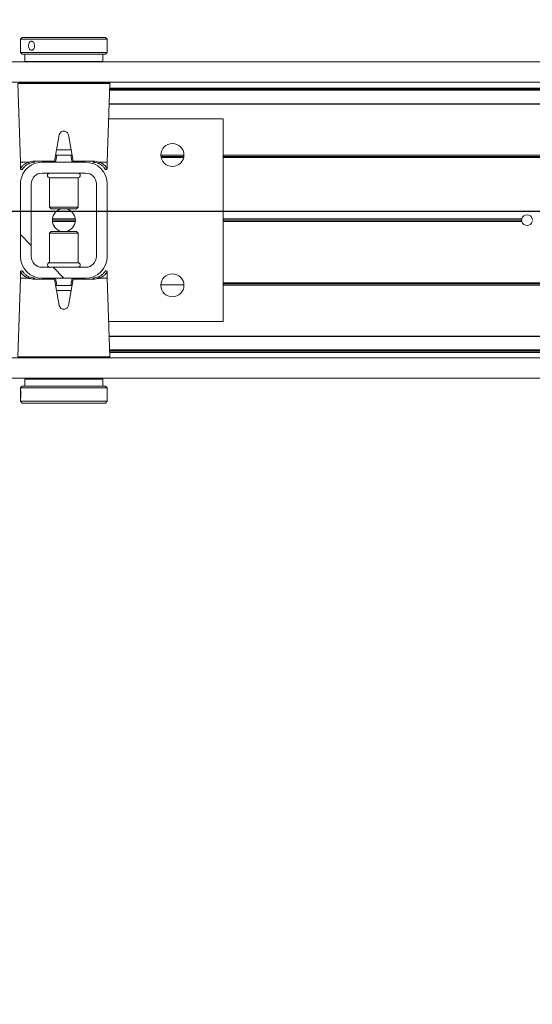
# Model space of a CAD drawing. Header units: feet. Extents: x 0 to 152726, y 0 to 59505.
# Tile 66 of 85: x 152378.091 to 152378.829, y 59279.739 to 59281.156. Entities that reach past the tile are written whole.
import ezdxf
from ezdxf import colors
from ezdxf.entities.mleader import LeaderData, LeaderLine
from ezdxf.math import Vec2, Vec3

# ---------------------------------------------------------------- set-up
doc = ezdxf.new("R2010")
doc.units = ezdxf.units.FT
doc.header["$LTSCALE"] = 0.1
doc.header["$MEASUREMENT"] = 0
doc.layers.add('BR_P_Rail_Object', color=251, linetype='Continuous', lineweight=30)
doc.layers.add('SC_Scratch7', color=252, linetype='Continuous', lineweight=0)
doc.layers.add('L-ANNO-NOTE', color=30, linetype='Continuous')
doc.styles.add('Arial', font='arial.ttf')

# ---------------------------------------------------------------- blocks, each defined once
blk = doc.blocks.new('HIGH ST SCREENWALL_2 PANEL PLAN_1')
at = {"layer": 'SC_Scratch7', "lineweight": 0, "extrusion": (0, 0, -1)}
h = blk.add_hatch(dxfattribs=at)
h.set_pattern_fill('ANSI32', color=256, scale=0.01, style=0, pattern_type=2)
h.set_pattern_definition([(135.001858, (13.82847443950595, -14.04056047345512), (0.2651559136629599, 0.2651731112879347), []), (135.001858, (13.65169809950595, -14.04056620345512), (0.2651559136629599, 0.2651731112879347), [])])
h.paths.add_polyline_path([(6.403655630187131, 0.0840923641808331), (6.403659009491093, -0.02007409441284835, -0.4142135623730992), (6.372410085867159, -0.05132504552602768), (6.309910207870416, -0.05132707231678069, -0.414213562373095), (6.27865925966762, -0.0200781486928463), (6.278655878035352, 0.08408830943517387, -0.414213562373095), (6.30990480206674, 0.1153392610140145), (6.372404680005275, 0.1153412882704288, -0.414213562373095)])
h.paths.add_polyline_path([(6.294284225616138, -0.02007764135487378, 0.414213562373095), (6.309909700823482, -0.03570210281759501), (6.372409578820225, -0.03570007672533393, 0.414213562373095), (6.388034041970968, -0.02007460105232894), (6.388030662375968, 0.08409185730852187, 0.4142135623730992), (6.372405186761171, 0.09971632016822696), (6.309905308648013, 0.09971429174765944, 0.414213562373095), (6.29428085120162, 0.08408881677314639)])
at = {"layer": 'SC_Scratch7', "lineweight": 0}
for p, q in [((-6.403648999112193, 0.2885353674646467), (-6.403649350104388, 0.2776911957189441)), ((-6.403648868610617, 0.2925335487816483), (-6.403648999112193, 0.2885353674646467)), ((-6.401148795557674, 0.2950334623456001), (-6.403648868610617, 0.2925335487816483)), ((-6.403648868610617, 0.2925335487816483), (-6.278649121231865, 0.2925294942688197)), ((-6.401148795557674, 0.2950334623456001), (-6.281149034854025, 0.2950295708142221)), ((-6.278649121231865, 0.2925294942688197), (-6.281149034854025, 0.2950295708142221)), ((-6.278649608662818, 0.277489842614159), (-6.278649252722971, 0.2884648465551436)), ((-6.278649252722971, 0.2884648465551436), (-6.278649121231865, 0.2925294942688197)), ((-6.403649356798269, 0.2774941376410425), (-6.403649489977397, 0.273419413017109)), ((-6.403649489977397, 0.273419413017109), (-6.401149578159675, 0.2709193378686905)), ((-6.403649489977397, 0.273419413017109), (-6.278649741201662, 0.273415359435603)), ((-6.401149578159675, 0.2709193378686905), (-6.281149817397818, 0.2709154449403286)), ((-6.39739958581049, 0.2709192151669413), (-6.397399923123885, 0.2605025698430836)), ((-6.28490014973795, 0.2604989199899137), (-6.284899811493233, 0.2709155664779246)), ((-6.281149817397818, 0.2709154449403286), (-6.278649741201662, 0.273415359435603)), ((-6.278649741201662, 0.273415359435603), (-6.278649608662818, 0.277489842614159)), ((-8.335937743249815, 0.2595713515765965), (-4.34636239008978, 0.2594419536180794)), ((-6.28490014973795, 0.2604989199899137), (-6.397399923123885, 0.2605025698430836)), ((-6.356775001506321, 0.2605012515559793), (-6.356775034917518, 0.2595071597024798)), ((-6.325525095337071, 0.2595061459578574), (-6.325525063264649, 0.2605002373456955)), ((-8.33593870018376, 0.230071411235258), (-4.346363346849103, 0.2299420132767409)), ((-6.407437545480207, 0.2284739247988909), (-6.403490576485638, 0.1153422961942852)), ((-6.341151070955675, 0.2284717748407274), (-6.407437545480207, 0.2284739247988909)), ((-6.274864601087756, 0.2284696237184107), (-6.341151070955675, 0.2284717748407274)), ((-6.278818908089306, 0.1153382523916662), (-6.274864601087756, 0.2284696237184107)), ((-4.51823836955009, 0.218627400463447), (-6.275206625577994, 0.2186843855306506)), ((-4.518238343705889, 0.2194476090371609), (-6.275177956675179, 0.2195045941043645)), ((-6.275146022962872, 0.2204182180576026), (-4.502613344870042, 0.2203607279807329)), ((-6.275085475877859, 0.2221505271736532), (-4.503882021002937, 0.2220930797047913)), ((-4.518239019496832, 0.1986143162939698), (-6.275906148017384, 0.1986713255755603)), ((-4.518238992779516, 0.1994345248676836), (-6.275877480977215, 0.1994915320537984)), ((-6.111986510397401, 0.1778327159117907), (-6.276634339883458, 0.1778380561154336)), ((-6.111995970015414, -0.1138333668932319), (-6.111986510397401, 0.1778327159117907)), ((-6.34771513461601, 0.1547104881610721), (-6.354379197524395, 0.1169238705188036)), ((-6.327930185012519, 0.1169230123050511), (-6.33459180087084, 0.1547100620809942)), ((-6.33077729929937, 0.1330728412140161), (-6.3515310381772, 0.1330735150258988)), ((-6.403490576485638, 0.1153422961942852), (-6.40349086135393, 0.1065799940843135)), ((-6.403490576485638, 0.1153422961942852), (-6.392603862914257, 0.1153419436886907)), ((-6.383945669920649, 0.1169248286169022), (-6.354379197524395, 0.1169238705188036)), ((-6.30990480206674, 0.1153392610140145), (-6.372404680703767, 0.1153412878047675)), ((-6.351155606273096, 0.1257572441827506), (-6.352992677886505, 0.1153406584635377)), ((-6.352094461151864, 0.1257572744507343), (-6.351155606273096, 0.1257572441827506)), ((-6.331153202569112, 0.125756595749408), (-6.351155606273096, 0.1257572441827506)), ((-6.329316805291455, 0.1153398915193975), (-6.331153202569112, 0.125756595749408)), ((-6.331153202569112, 0.125756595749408), (-6.330214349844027, 0.1257565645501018)), ((-6.327930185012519, 0.1169230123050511), (-6.298363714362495, 0.1169220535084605)), ((-6.289705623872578, 0.1153386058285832), (-6.278818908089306, 0.1153382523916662)), ((-6.278819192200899, 0.1065759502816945), (-6.278818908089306, 0.1153382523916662)), ((-6.20142537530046, 0.1249190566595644), (-6.168384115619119, 0.1249179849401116)), ((-5.015427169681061, 0.1219639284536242), (-6.111988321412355, 0.1219994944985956)), ((-5.015635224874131, 0.1236305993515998), (-6.111988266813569, 0.1236661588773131)), ((-5.015483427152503, 0.1252972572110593), (-6.111988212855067, 0.1253328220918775)), ((-6.399535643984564, 0.1069223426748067), (-6.398932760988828, 0.1076428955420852)), ((-6.309905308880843, 0.09971429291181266), (-6.372405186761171, 0.09971632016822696)), ((-6.361572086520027, 0.09315430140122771), (-6.361573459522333, 0.05083811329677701)), ((-6.361556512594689, 0.09315430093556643), (-6.361572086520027, 0.09315430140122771)), ((-6.320738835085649, 0.09315297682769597), (-6.361556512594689, 0.09315430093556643)), ((-6.32074020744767, 0.05083678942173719), (-6.320738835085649, 0.09315297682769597)), ((-6.403655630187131, 0.0840923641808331), (-6.403659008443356, -0.02007409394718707)), ((-6.388030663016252, 0.08409185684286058), (-6.388034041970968, -0.02007460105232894)), ((-6.294284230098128, -0.02007764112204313), (-6.29428085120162, 0.08408881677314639)), ((-6.27865925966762, -0.0200781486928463), (-6.278655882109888, 0.08408830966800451)), ((-6.361573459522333, 0.05083811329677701), (-6.359201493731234, 0.0484659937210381)), ((-6.361557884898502, 0.05083811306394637), (-6.361573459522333, 0.05083811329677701)), ((-6.32074020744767, 0.05083678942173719), (-6.361557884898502, 0.05083811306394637)), ((-6.359187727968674, 0.04846599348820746), (-6.359201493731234, 0.0484659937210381)), ((-6.323112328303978, 0.04846482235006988), (-6.359187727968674, 0.04846599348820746)), ((-6.323112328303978, 0.04846482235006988), (-6.32074020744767, 0.05083678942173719)), ((-6.324615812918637, 0.03200657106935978), (-6.357699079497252, 0.03200764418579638)), ((-6.324752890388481, 0.02988198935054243), (-6.357562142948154, 0.02988305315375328)), ((-6.324752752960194, 0.03413116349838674), (-6.35756200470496, 0.03413222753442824)), ((-5.682010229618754, 0.02986114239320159), (-6.111991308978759, 0.02987508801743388)), ((-5.682304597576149, 0.03198573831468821), (-6.111991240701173, 0.03199967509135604)), ((-5.682010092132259, 0.03411031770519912), (-6.111991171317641, 0.03412426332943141)), ((-6.359202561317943, 0.01554939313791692), (-6.361574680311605, 0.01317742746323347)), ((-6.359202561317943, 0.01554939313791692), (-6.32311339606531, 0.01554822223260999)), ((-6.320741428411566, 0.01317610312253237), (-6.32311339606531, 0.01554822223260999)), ((-6.361574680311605, 0.01317742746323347), (-6.361576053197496, -0.0291387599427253)), ((-6.361574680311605, 0.01317742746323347), (-6.320741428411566, 0.01317610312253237)), ((-6.320742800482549, -0.02914008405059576), (-6.320741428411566, 0.01317610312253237)), ((-6.372409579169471, -0.03570007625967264), (-6.309909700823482, -0.03570210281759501)), ((-6.361576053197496, -0.0291387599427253), (-6.320742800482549, -0.02914008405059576)), ((-6.403495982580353, -0.0513240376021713), (-6.407450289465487, -0.1644554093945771)), ((-6.403495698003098, -0.04256173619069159), (-6.403495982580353, -0.0513240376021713)), ((-6.392609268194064, -0.05132439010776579), (-6.403495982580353, -0.0513240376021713)), ((-6.35438470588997, -0.05290879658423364), (-6.383951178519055, -0.05290783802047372)), ((-6.372410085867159, -0.05132504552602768), (-6.309910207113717, -0.05132707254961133)), ((-6.347723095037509, -0.09069584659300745), (-6.35438470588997, -0.05290879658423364)), ((-6.35299808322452, -0.05132567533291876), (-6.351161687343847, -0.06174238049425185)), ((-6.327935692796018, -0.05290965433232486), (-6.334599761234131, -0.09069627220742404)), ((-6.331159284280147, -0.06174302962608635), (-6.329322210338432, -0.05132644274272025)), ((-6.298369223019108, -0.05291061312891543), (-6.327935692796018, -0.05290965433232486)), ((-6.278824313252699, -0.05132808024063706), (-6.289711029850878, -0.05132772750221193)), ((-6.282779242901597, -0.04290812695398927), (-6.283382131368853, -0.04362868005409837)), ((-6.278824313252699, -0.05132808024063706), (-6.278824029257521, -0.042565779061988)), ((-6.274877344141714, -0.1644597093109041), (-6.278824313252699, -0.05132808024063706)), ((-6.351161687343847, -0.06174238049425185), (-6.352100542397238, -0.06174235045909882)), ((-6.351537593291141, -0.06905862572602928), (-6.330783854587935, -0.06905929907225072)), ((-6.351161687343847, -0.06174238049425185), (-6.331159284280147, -0.06174302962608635)), ((-6.330220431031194, -0.06174306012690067), (-6.331159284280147, -0.06174302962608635)), ((-6.168374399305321, -0.06133164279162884), (-6.201447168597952, -0.06133056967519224)), ((-6.168500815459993, -0.05966497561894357), (-6.201320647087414, -0.05966391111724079)), ((-6.168799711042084, -0.05799830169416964), (-6.201021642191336, -0.05799725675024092)), ((-5.015489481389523, -0.06136903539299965), (-6.111994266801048, -0.06133347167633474)), ((-5.015641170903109, -0.05970236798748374), (-6.111994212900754, -0.05966680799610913)), ((-5.015433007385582, -0.05803571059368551), (-6.111994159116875, -0.0580001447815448)), ((-6.276643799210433, -0.1138280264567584), (-6.111995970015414, -0.1138333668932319)), ((-4.518249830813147, -0.1347183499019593), (-6.27591695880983, -0.1346613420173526)), ((-4.518249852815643, -0.1354064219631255), (-6.275892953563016, -0.1353494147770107)), ((-4.518250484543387, -0.1548635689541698), (-6.27521412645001, -0.1548065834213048)), ((-4.518250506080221, -0.1555516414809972), (-6.275190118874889, -0.1554946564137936)), ((-8.335951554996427, -0.1662611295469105), (-4.346376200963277, -0.1663905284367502)), ((-6.407450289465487, -0.1644554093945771), (-6.274877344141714, -0.1644597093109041)), ((-6.276516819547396, -0.1661573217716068), (-6.405810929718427, -0.1661531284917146)), ((-6.356788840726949, -0.1661547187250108), (-6.356788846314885, -0.1663253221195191)), ((-6.325538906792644, -0.1663263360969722), (-6.32553890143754, -0.1661557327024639)), ((-6.275158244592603, -0.1564082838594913), (-4.50262556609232, -0.1564657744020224)), ((-6.275097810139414, -0.158140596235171), (-4.5038943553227, -0.158198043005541)), ((-8.335952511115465, -0.1957610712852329), (-4.346377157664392, -0.19589046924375)), ((-6.397414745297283, -0.1964847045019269), (-6.397415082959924, -0.2069013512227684)), ((-6.397414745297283, -0.1964847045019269), (-6.284914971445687, -0.1964883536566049)), ((-6.356789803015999, -0.1958252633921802), (-6.356789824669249, -0.1964860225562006)), ((-6.325539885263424, -0.1964870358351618), (-6.32553986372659, -0.1958262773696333)), ((-6.284915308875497, -0.2069049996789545), (-6.284914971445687, -0.1964883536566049)), ((-6.40366514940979, -0.2094011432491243), (-6.403665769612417, -0.228515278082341)), ((-6.401165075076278, -0.2069012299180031), (-6.40366514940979, -0.2094011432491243)), ((-6.387773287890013, -0.2094016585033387), (-6.40366514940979, -0.2094011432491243)), ((-6.385908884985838, -0.2069017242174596), (-6.401165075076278, -0.2069012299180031)), ((-6.278665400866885, -0.2094051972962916), (-6.387773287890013, -0.2094016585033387)), ((-6.281165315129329, -0.2069051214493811), (-6.385908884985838, -0.2069017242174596)), ((-6.278665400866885, -0.2094051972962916), (-6.281165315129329, -0.2069051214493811)), ((-6.278666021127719, -0.2285193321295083), (-6.278665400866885, -0.2094051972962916)), ((-6.403665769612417, -0.228515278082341), (-6.401165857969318, -0.2310153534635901)), ((-6.387773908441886, -0.2285157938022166), (-6.403665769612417, -0.228515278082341)), ((-6.385909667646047, -0.2310158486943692), (-6.401165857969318, -0.2310153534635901)), ((-6.278666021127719, -0.2285193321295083), (-6.387773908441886, -0.2285157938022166)), ((-6.281166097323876, -0.2310192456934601), (-6.385909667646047, -0.2310158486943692)), ((-6.281166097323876, -0.2310192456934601), (-6.278666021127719, -0.2285193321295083))]:
    blk.add_line(p, q, dxfattribs=at)
at = {"layer": 'SC_Scratch7', "lineweight": 0, "extrusion": (0, 0, -1)}
for centre in [(6.184904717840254, 0.1257518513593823), (6.184910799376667, -0.06174777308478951)]:
    blk.add_circle(centre, 0.01654163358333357, dxfattribs=at)
at = {"layer": 'SC_Scratch7', "lineweight": 0}
for centre, radius, start, end in [((-6.276504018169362, 0.2285269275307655), 0.001640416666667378, 357.9981416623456, 64.26156538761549), ((-6.372405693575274, 0.08409135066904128), 0.03124993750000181, 89.9981416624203, 179.9981416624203), ((-6.382519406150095, 0.1167468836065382), 0.001437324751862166, 172.888278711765, 257.8741882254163), ((-6.309905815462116, 0.08408932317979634), 0.03124993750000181, 359.9981416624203, 89.9981416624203), ((-6.299789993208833, 0.1167442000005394), 0.001437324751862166, 282.1220950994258, 7.108004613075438), ((-6.372405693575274, 0.08409135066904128), 0.01562496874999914, 89.9981416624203, 179.9981416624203), ((-6.361571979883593, 0.09643513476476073), 0.003280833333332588, 89.99814166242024, 269.9981416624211), ((-6.320738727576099, 0.09643381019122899), 0.003280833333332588, 269.9981416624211, 89.99814166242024), ((-6.309905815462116, 0.08408932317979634), 0.0156249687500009, 359.9981416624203, 89.9981416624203), ((-6.341157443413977, 0.0320071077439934), 0.01654163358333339, 95.75174432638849, 264.2445389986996), ((-6.341157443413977, 0.0320071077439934), 0.01654163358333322, 275.7517443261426, 84.24453899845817), ((-5.674492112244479, 0.03198548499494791), 0.0078124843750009, 164.2179419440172, 179.9981416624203), ((-5.674492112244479, 0.03198548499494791), 0.0078124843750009, 179.9981416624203, 195.7783413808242), ((-5.674492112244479, 0.03198548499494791), 0.0078124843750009, 195.7783413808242, 344.2179419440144), ((-5.674492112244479, 0.03198548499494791), 0.0078124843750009, 15.77834138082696, 164.2179419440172), ((-5.674492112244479, 0.03198548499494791), 0.00781248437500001, 344.2179419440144, 359.9981416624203), ((-6.372409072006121, -0.02007510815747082), 0.03124993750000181, 179.9981416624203, 269.9981416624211), ((-6.372409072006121, -0.02007510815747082), 0.01562496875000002, 179.9981416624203, 269.9981416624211), ((-6.309909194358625, -0.02007713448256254), 0.03124993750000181, 269.9981416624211, 359.9981416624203), ((-6.309909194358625, -0.02007713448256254), 0.0156249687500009, 269.9981416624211, 359.9981416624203), ((-6.361576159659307, -0.03241959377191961), 0.00328083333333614, 89.99814166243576, 269.9981416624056), ((-6.320742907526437, -0.032420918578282), 0.00328083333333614, 269.9981416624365, 89.99814166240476), ((-6.382524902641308, -0.05272998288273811), 0.00143732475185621, 102.1220950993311, 187.1080046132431), ((-6.299795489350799, -0.05273266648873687), 0.001437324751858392, 352.8882787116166, 77.8741882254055), ((-6.276516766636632, -0.1645169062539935), 0.00164041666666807, 269.9981416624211, 1.998141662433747)]:
    blk.add_arc(centre, radius, start, end, dxfattribs=at)
for points, knots in [([(-6.403568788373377, 0.2829764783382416), (-6.403572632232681, 0.2837063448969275), (-6.403580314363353, 0.2851659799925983), (-6.403627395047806, 0.2871101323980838), (-6.403658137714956, 0.2885934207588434), (-6.403633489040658, 0.2894459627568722), (-6.403527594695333, 0.2895684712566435), (-6.403349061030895, 0.2889520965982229), (-6.403138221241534, 0.2876678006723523), (-6.402954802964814, 0.2858533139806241), (-6.402857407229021, 0.2837120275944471), (-6.402878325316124, 0.2814922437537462), (-6.403009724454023, 0.2794431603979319), (-6.403209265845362, 0.2777872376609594), (-6.403416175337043, 0.2767111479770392), (-6.403573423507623, 0.2763418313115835), (-6.403650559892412, 0.2767182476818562), (-6.403652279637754, 0.2777939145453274), (-6.403611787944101, 0.2794518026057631), (-6.403574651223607, 0.2812811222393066), (-6.403570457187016, 0.2824946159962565), (-6.403568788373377, 0.2829764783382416)], [0, 0, 0, 0, 0.05349003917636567, 0.1069730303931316, 0.1606387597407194, 0.2144249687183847, 0.2680134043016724, 0.3213959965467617, 0.3748823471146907, 0.428621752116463, 0.4823711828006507, 0.5358682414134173, 0.5892453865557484, 0.642821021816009, 0.6966044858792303, 0.7502816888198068, 0.8037058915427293, 0.857123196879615, 0.9107890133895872, 0.9645754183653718, 1, 1, 1, 1]), ([(-6.278656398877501, 0.2774898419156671), (-6.278654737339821, 0.2776106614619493), (-6.278648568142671, 0.2780594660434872), (-6.278689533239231, 0.2794668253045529), (-6.278726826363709, 0.2814907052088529), (-6.278733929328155, 0.2837263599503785), (-6.27870360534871, 0.2858388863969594), (-6.278657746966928, 0.2875301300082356), (-6.278655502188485, 0.2881909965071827), (-6.278654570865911, 0.2884648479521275)], [0, 0, 0, 0, 0.06072773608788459, 0.2255858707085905, 0.390818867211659, 0.5554446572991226, 0.7194280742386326, 0.8837361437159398, 1, 1, 1, 1]), ([(-6.33459180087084, 0.1547100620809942), (-6.334794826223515, 0.1554359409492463), (-6.335200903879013, 0.1568878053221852), (-6.336679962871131, 0.1586527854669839), (-6.33861245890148, 0.1598525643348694), (-6.340843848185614, 0.1603359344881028), (-6.343094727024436, 0.1600580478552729), (-6.345126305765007, 0.1590586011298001), (-6.346714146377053, 0.1574442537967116), (-6.347474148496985, 0.1558697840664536), (-6.34767084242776, 0.1549235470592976), (-6.34771513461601, 0.1547104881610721)], [0, 0, 0, 0, 0.1209405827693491, 0.2418986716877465, 0.3631789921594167, 0.4839141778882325, 0.6036428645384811, 0.7231756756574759, 0.8435617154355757, 0.9647756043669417, 1, 1, 1, 1]), ([(-6.40341336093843, 0.1065783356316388), (-6.403438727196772, 0.1065416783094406), (-6.403782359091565, 0.1060450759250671), (-6.402468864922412, 0.1081005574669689), (-6.399618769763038, 0.1112171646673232), (-6.396022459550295, 0.1138677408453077), (-6.393333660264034, 0.1150272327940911), (-6.392603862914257, 0.1153419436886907)], [0, 0, 0, 0, 0.02419217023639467, 0.3277420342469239, 0.606783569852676, 0.8932725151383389, 1, 1, 1, 1]), ([(-6.39056883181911, 0.1138477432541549), (-6.391250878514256, 0.1135474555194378), (-6.393679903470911, 0.1124780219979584), (-6.396951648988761, 0.110013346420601), (-6.399540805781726, 0.1071082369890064), (-6.400725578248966, 0.1052009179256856), (-6.400405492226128, 0.1056764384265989), (-6.400376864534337, 0.1057189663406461)], [0, 0, 0, 0, 0.1078427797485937, 0.3840685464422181, 0.6668848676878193, 0.9702082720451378, 1, 1, 1, 1]), ([(-6.392603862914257, 0.1153419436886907), (-6.392595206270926, 0.1153417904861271), (-6.392580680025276, 0.1153415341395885), (-6.392562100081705, 0.1153390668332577), (-6.392549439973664, 0.1153358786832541), (-6.392539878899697, 0.1153318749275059), (-6.392533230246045, 0.1153274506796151), (-6.392529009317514, 0.1153220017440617), (-6.392527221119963, 0.1153181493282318), (-6.392526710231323, 0.1153155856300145), (-6.392526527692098, 0.1153146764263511)], [0, 0, 0, 0, 0.3215596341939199, 0.5397412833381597, 0.6888517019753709, 0.79191255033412, 0.9005355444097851, 0.9440219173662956, 0.9801240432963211, 1, 1, 1, 1]), ([(-6.392526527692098, 0.1153146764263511), (-6.392503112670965, 0.1153237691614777), (-6.392192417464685, 0.1154444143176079), (-6.389706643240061, 0.1163686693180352), (-6.386644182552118, 0.1166643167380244), (-6.383945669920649, 0.1169248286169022)], [0, 0, 0, 0, 0.009594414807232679, 0.1272952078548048, 1, 1, 1, 1]), ([(-6.392526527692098, 0.1153146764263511), (-6.392483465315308, 0.1151354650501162), (-6.392397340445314, 0.1147770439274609), (-6.392090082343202, 0.1143079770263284), (-6.391690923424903, 0.1139583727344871), (-6.391231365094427, 0.1137676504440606), (-6.390892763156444, 0.1137615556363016), (-6.390677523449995, 0.1138085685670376), (-6.39061053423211, 0.1138327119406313), (-6.39056883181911, 0.1138477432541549)], [0, 0, 0, 0, 0.1824633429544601, 0.3649266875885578, 0.5473901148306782, 0.7298544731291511, 0.9123202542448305, 0.9454189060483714, 1, 1, 1, 1]), ([(-6.382821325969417, 0.1153416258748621), (-6.385267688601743, 0.1150999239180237), (-6.388074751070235, 0.1148225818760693), (-6.390284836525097, 0.1139587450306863), (-6.39056883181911, 0.1138477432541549)], [0, 0, 0, 0, 0.8715029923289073, 1, 1, 1, 1]), ([(-6.354379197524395, 0.1169238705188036), (-6.354412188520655, 0.1167367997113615), (-6.354478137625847, 0.1163628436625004), (-6.354563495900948, 0.1158788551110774), (-6.354626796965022, 0.1155199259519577), (-6.354655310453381, 0.1153582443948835), (-6.354657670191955, 0.1153448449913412), (-6.354658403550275, 0.1153407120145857)], [0, 0, 0, 0, 0.2211044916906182, 0.4419883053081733, 0.6682230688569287, 0.8976805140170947, 1, 1, 1, 1]), ([(-6.352094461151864, 0.1257572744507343), (-6.352198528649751, 0.1257620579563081), (-6.352407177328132, 0.1257716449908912), (-6.352609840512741, 0.1258829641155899), (-6.352705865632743, 0.1260797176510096), (-6.352714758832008, 0.1263307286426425), (-6.35268308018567, 0.1265312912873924), (-6.352668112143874, 0.126626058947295)], [0, 0, 0, 0, 0.2090964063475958, 0.4192230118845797, 0.614313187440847, 0.8177607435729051, 1, 1, 1, 1]), ([(-6.329640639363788, 0.1266253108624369), (-6.329620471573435, 0.1264917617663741), (-6.329579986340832, 0.1262236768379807), (-6.329641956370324, 0.1259404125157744), (-6.329838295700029, 0.1257934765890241), (-6.330051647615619, 0.1257588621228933), (-6.330182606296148, 0.1257570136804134), (-6.330214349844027, 0.1257565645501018)], [0, 0, 0, 0, 0.2596090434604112, 0.5211299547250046, 0.7440978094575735, 0.9379679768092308, 1, 1, 1, 1]), ([(-6.327651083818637, 0.115339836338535), (-6.327654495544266, 0.1153591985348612), (-6.327661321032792, 0.1153979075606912), (-6.327713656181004, 0.1156947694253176), (-6.32779069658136, 0.1161317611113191), (-6.327868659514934, 0.1165740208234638), (-6.327916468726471, 0.1168451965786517), (-6.327930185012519, 0.1169230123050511)], [0, 0, 0, 0, 0.2253311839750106, 0.4504917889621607, 0.6794496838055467, 0.9080175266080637, 1, 1, 1, 1]), ([(-6.291740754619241, 0.1138445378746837), (-6.292024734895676, 0.113955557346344), (-6.294234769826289, 0.1148195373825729), (-6.297041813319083, 0.11509706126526), (-6.299488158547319, 0.1153389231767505)], [0, 0, 0, 0, 0.1284970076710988, 1, 1, 1, 1]), ([(-6.298363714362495, 0.1169220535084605), (-6.295665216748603, 0.1166613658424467), (-6.292602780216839, 0.1163655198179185), (-6.290117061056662, 0.1154411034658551), (-6.28980637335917, 0.1153204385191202), (-6.289782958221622, 0.1153113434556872)], [0, 0, 0, 0, 0.8727047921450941, 0.9904055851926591, 1, 1, 1, 1]), ([(-6.289782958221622, 0.1153113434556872), (-6.289826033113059, 0.1151321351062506), (-6.289912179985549, 0.1147737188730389), (-6.290219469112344, 0.1143046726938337), (-6.290618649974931, 0.1139550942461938), (-6.291078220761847, 0.1137644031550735), (-6.291416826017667, 0.1137583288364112), (-6.29163206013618, 0.1138053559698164), (-6.291699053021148, 0.1138295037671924), (-6.291740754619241, 0.1138445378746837)], [0, 0, 0, 0, 0.1824633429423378, 0.3649266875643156, 0.5473901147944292, 0.7298544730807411, 0.9123202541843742, 0.9454189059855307, 1, 1, 1, 1]), ([(-6.282897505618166, 0.1070951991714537), (-6.282426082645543, 0.106407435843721), (-6.28145741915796, 0.1049942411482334), (-6.282298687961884, 0.1063706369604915), (-6.284313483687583, 0.1088959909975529), (-6.28721349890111, 0.1116084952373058), (-6.29019017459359, 0.1130786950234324), (-6.291740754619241, 0.1138445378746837)], [0, 0, 0, 0, 0.216466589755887, 0.4447885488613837, 0.6224134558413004, 0.8033112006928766, 1, 1, 1, 1]), ([(-6.289782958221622, 0.1153113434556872), (-6.289782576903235, 0.1153129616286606), (-6.289781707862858, 0.1153166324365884), (-6.289778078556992, 0.1153221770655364), (-6.289766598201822, 0.1153315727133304), (-6.289741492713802, 0.1153374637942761), (-6.289719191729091, 0.1153381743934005), (-6.289705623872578, 0.1153386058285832)], [0, 0, 0, 0, 0.03580645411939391, 0.08120784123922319, 0.1683558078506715, 0.4940119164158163, 1, 1, 1, 1]), ([(-6.289705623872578, 0.1153386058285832), (-6.288013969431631, 0.1145189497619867), (-6.284789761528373, 0.1129567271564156), (-6.281602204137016, 0.1100966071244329), (-6.279292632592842, 0.1072535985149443), (-6.279034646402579, 0.1068109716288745), (-6.278896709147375, 0.1065743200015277)], [0, 0, 0, 0, 0.2571529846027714, 0.490121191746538, 0.7273915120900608, 1, 1, 1, 1]), ([(-6.40347533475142, 0.1065780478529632), (-6.403480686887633, 0.1064649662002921), (-6.403494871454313, 0.1061654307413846), (-6.403328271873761, 0.1056881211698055), (-6.402974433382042, 0.1052231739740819), (-6.402476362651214, 0.1049141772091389), (-6.401949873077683, 0.1048040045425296), (-6.401491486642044, 0.1048486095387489), (-6.4011344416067, 0.1049773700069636), (-6.4008680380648, 0.1051430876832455), (-6.400686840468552, 0.1053038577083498), (-6.40057803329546, 0.1054292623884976), (-6.400528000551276, 0.1054954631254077), (-6.400502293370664, 0.1055315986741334), (-6.400480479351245, 0.1055637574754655), (-6.400455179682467, 0.1056029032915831), (-6.400426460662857, 0.1056501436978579), (-6.400279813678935, 0.1058732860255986), (-6.399973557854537, 0.1064075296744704), (-6.399451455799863, 0.1070398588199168), (-6.399365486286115, 0.1071439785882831)], [0, 0, 0, 0, 0.02130453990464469, 0.05643219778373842, 0.0926456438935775, 0.1300030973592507, 0.164520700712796, 0.1924100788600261, 0.2159615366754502, 0.2356471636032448, 0.2513168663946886, 0.2619547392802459, 0.2675243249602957, 0.2724181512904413, 0.2795765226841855, 0.2941373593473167, 0.340066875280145, 0.5236046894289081, 0.9215570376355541, 1, 1, 1, 1]), ([(-6.282906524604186, 0.1070875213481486), (-6.282686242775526, 0.1067990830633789), (-6.282098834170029, 0.1060299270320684), (-6.281926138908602, 0.1057082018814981), (-6.281852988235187, 0.1055976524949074), (-6.281838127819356, 0.1055709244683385), (-6.281782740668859, 0.105492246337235), (-6.281718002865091, 0.1054072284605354), (-6.28157521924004, 0.1052494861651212), (-6.281315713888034, 0.105045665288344), (-6.280883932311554, 0.1048461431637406), (-6.280314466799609, 0.1047903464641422), (-6.279721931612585, 0.1049575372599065), (-6.279258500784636, 0.1053002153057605), (-6.278966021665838, 0.1057290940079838), (-6.278839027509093, 0.1061435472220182), (-6.278806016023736, 0.1064261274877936), (-6.278825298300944, 0.1065632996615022), (-6.278828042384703, 0.1065828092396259)], [0, 0, 0, 0, 0.239494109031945, 0.6386401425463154, 0.690387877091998, 0.7194794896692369, 0.7258785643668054, 0.7320686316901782, 0.746010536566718, 0.7666494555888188, 0.7961242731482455, 0.8367373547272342, 0.8745890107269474, 0.912743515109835, 0.945910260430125, 0.9731441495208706, 0.9961802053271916, 1, 1, 1, 1]), ([(-6.399408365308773, -0.04307330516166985), (-6.399628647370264, -0.04278486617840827), (-6.400216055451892, -0.04201571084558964), (-6.400388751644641, -0.04169398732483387), (-6.400461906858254, -0.04158343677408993), (-6.400476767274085, -0.04155670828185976), (-6.400532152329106, -0.04147803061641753), (-6.400596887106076, -0.0413930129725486), (-6.400739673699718, -0.04123527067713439), (-6.400999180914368, -0.04103144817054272), (-6.401430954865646, -0.04083192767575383), (-6.402000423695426, -0.04077613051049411), (-6.402592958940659, -0.04094332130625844), (-6.403056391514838, -0.04128599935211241), (-6.403348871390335, -0.04171487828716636), (-6.40347586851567, -0.04212933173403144), (-6.403508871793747, -0.0424119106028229), (-6.403489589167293, -0.04254908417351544), (-6.403486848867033, -0.04256859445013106)], [0, 0, 0, 0, 0.239494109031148, 0.6386401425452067, 0.6903878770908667, 0.7194794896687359, 0.7258785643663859, 0.7320686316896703, 0.746010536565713, 0.7666494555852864, 0.7961242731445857, 0.8367373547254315, 0.8745890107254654, 0.9127435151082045, 0.9459102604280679, 0.9731441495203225, 0.9961802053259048, 1, 1, 1, 1]), ([(-6.399417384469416, -0.04308098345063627), (-6.399888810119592, -0.04239322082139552), (-6.400857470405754, -0.04098002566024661), (-6.400016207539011, -0.04235642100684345), (-6.398001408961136, -0.04488177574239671), (-6.395101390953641, -0.04759427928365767), (-6.392124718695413, -0.04906447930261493), (-6.390574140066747, -0.049830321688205)], [0, 0, 0, 0, 0.2164665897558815, 0.4447885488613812, 0.6224134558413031, 0.8033112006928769, 1, 1, 1, 1]), ([(-6.291746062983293, -0.04983352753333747), (-6.291064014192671, -0.04953324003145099), (-6.288634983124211, -0.04846380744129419), (-6.285363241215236, -0.04599913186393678), (-6.282774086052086, -0.04309402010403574), (-6.281589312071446, -0.04118670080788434), (-6.281909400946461, -0.04166222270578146), (-6.28193802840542, -0.0417047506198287)], [0, 0, 0, 0, 0.107842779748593, 0.3840685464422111, 0.666884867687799, 0.9702082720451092, 1, 1, 1, 1]), ([(-6.278901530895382, -0.0425641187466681), (-6.278876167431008, -0.04252746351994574), (-6.278532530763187, -0.04203085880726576), (-6.279846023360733, -0.04408634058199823), (-6.282696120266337, -0.04720294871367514), (-6.286292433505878, -0.0498535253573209), (-6.288981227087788, -0.05101301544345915), (-6.289711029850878, -0.05132772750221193)], [0, 0, 0, 0, 0.02419217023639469, 0.3277420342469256, 0.6067835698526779, 0.8932725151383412, 1, 1, 1, 1]), ([(-6.278839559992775, -0.04256383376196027), (-6.278834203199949, -0.04245075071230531), (-6.278820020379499, -0.04215121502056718), (-6.278986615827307, -0.04167390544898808), (-6.279340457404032, -0.04120895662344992), (-6.279838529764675, -0.04089996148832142), (-6.280365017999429, -0.04078978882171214), (-6.280823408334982, -0.04083439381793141), (-6.281180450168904, -0.04096315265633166), (-6.281446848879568, -0.04112887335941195), (-6.281628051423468, -0.04128964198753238), (-6.281736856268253, -0.04141504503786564), (-6.281786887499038, -0.04148124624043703), (-6.281812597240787, -0.04151738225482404), (-6.281834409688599, -0.04154954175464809), (-6.281859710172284, -0.04158868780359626), (-6.281888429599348, -0.04163592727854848), (-6.282035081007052, -0.04185906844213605), (-6.282341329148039, -0.04239331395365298), (-6.282863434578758, -0.04302564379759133), (-6.282949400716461, -0.04312976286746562)], [0, 0, 0, 0, 0.02130453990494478, 0.05643219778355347, 0.09264564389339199, 0.1300030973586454, 0.1645207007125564, 0.1924100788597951, 0.215961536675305, 0.2356471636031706, 0.2513168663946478, 0.2619547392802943, 0.2675243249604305, 0.2724181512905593, 0.279576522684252, 0.2941373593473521, 0.3400668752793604, 0.5236046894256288, 0.9215570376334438, 1, 1, 1, 1]), ([(-6.392609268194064, -0.05132439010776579), (-6.394300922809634, -0.05050473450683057), (-6.397525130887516, -0.04894251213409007), (-6.400712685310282, -0.04608239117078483), (-6.403022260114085, -0.04323938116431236), (-6.403280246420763, -0.04279675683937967), (-6.40341817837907, -0.04256010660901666)], [0, 0, 0, 0, 0.2571529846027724, 0.4901211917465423, 0.7273915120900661, 1, 1, 1, 1]), ([(-6.392531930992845, -0.0512971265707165), (-6.39253231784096, -0.05129874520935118), (-6.392533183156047, -0.05130241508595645), (-6.392536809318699, -0.05130795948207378), (-6.392548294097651, -0.05131735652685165), (-6.392573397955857, -0.05132324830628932), (-6.392595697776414, -0.05132395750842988), (-6.392609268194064, -0.05132439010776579)], [0, 0, 0, 0, 0.03580645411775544, 0.08120784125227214, 0.1683558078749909, 0.4940119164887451, 1, 1, 1, 1]), ([(-6.392531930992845, -0.0512971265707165), (-6.392488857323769, -0.05111791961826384), (-6.39240270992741, -0.05075950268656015), (-6.392095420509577, -0.05029045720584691), (-6.391696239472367, -0.0499408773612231), (-6.391236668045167, -0.04975018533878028), (-6.390898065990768, -0.04974411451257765), (-6.390682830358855, -0.049791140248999), (-6.390615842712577, -0.04981528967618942), (-6.390574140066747, -0.049830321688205)], [0, 0, 0, 0, 0.1824633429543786, 0.3649266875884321, 0.5473901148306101, 0.729854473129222, 0.9123202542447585, 0.9454189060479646, 1, 1, 1, 1]), ([(-6.383951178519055, -0.05290783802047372), (-6.386649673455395, -0.05264715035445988), (-6.389712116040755, -0.05235130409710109), (-6.392197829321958, -0.05142688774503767), (-6.392508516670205, -0.05130622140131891), (-6.392531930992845, -0.0512971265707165)], [0, 0, 0, 0, 0.8727047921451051, 0.9904055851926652, 1, 1, 1, 1]), ([(-6.390574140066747, -0.049830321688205), (-6.390290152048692, -0.04994134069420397), (-6.388080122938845, -0.05080532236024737), (-6.385273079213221, -0.05108284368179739), (-6.382826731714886, -0.05132470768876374)], [0, 0, 0, 0, 0.1284970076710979, 1, 1, 1, 1]), ([(-6.354663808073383, -0.05132562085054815), (-6.354660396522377, -0.05134498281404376), (-6.354653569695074, -0.05138369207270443), (-6.354601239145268, -0.05168055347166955), (-6.354524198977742, -0.05211754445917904), (-6.354446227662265, -0.05255980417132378), (-6.354398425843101, -0.05283098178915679), (-6.35438470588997, -0.05290879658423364)], [0, 0, 0, 0, 0.2253311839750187, 0.4504917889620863, 0.6794496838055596, 0.9080175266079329, 1, 1, 1, 1]), ([(-6.327935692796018, -0.05290965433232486), (-6.327902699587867, -0.05272258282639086), (-6.327836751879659, -0.05234862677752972), (-6.327751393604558, -0.05186463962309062), (-6.327688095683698, -0.05150570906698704), (-6.327659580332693, -0.05134402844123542), (-6.327657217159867, -0.05133062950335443), (-6.327656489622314, -0.05132649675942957)], [0, 0, 0, 0, 0.221104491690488, 0.441988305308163, 0.6682230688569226, 0.8976805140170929, 1, 1, 1, 1]), ([(-6.29949356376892, -0.05132741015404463), (-6.297047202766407, -0.05108570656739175), (-6.2942401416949, -0.05080836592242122), (-6.292030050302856, -0.04994452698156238), (-6.291746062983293, -0.04983352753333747)], [0, 0, 0, 0, 0.8715029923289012, 1, 1, 1, 1]), ([(-6.289788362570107, -0.05130045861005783), (-6.28981177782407, -0.05130955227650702), (-6.290122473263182, -0.05143019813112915), (-6.292608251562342, -0.05235445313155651), (-6.295670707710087, -0.05265010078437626), (-6.298369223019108, -0.05291061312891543)], [0, 0, 0, 0, 0.009594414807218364, 0.1272952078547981, 1, 1, 1, 1]), ([(-6.289788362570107, -0.05130045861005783), (-6.289831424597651, -0.05112124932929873), (-6.28991754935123, -0.05076282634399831), (-6.290224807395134, -0.050293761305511), (-6.290623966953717, -0.04994415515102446), (-6.291083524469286, -0.0497534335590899), (-6.29142212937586, -0.04974733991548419), (-6.291637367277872, -0.04979435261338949), (-6.291704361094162, -0.04981849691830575), (-6.291746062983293, -0.04983352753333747)], [0, 0, 0, 0, 0.1824633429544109, 0.3649266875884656, 0.5473901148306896, 0.7298544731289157, 0.9123202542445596, 0.9454189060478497, 1, 1, 1, 1]), ([(-6.289711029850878, -0.05132772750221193), (-6.289719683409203, -0.0513275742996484), (-6.289734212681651, -0.05132731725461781), (-6.289752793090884, -0.05132485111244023), (-6.289765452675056, -0.05132166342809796), (-6.289775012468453, -0.05131765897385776), (-6.289781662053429, -0.05131323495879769), (-6.289785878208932, -0.05130778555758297), (-6.289787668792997, -0.05130393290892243), (-6.289788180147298, -0.05130137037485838), (-6.289788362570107, -0.05130045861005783)], [0, 0, 0, 0, 0.3215596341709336, 0.5397412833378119, 0.6888517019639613, 0.7919125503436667, 0.9005355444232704, 0.9440219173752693, 0.9801240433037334, 1, 1, 1, 1]), ([(-6.352674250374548, -0.06261109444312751), (-6.352694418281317, -0.06247754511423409), (-6.352734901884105, -0.06220945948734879), (-6.352672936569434, -0.06192619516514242), (-6.352476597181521, -0.06177926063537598), (-6.352263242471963, -0.06174464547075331), (-6.352132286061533, -0.06174279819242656), (-6.352100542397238, -0.06174235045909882)], [0, 0, 0, 0, 0.2596090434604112, 0.5211299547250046, 0.7440978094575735, 0.9379679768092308, 1, 1, 1, 1]), ([(-6.330220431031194, -0.06174306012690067), (-6.330116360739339, -0.06174784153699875), (-6.329907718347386, -0.06175742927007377), (-6.329705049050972, -0.06186874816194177), (-6.329609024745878, -0.06206550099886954), (-6.329600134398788, -0.06231651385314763), (-6.329631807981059, -0.062517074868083), (-6.329646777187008, -0.062611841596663)], [0, 0, 0, 0, 0.2090964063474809, 0.41922301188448, 0.614313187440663, 0.8177607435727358, 1, 1, 1, 1]), ([(-6.334599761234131, -0.09069627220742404), (-6.334802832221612, -0.09142213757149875), (-6.335209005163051, -0.0928739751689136), (-6.336688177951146, -0.09463886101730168), (-6.338620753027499, -0.095838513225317), (-6.340852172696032, -0.09632173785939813), (-6.343103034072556, -0.09604370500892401), (-6.345134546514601, -0.09504412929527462), (-6.346722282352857, -0.09342967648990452), (-6.347482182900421, -0.09185515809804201), (-6.34767881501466, -0.09090890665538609), (-6.347723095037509, -0.09069584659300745)], [0, 0, 0, 0, 0.1209405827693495, 0.2418986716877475, 0.3631789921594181, 0.4839141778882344, 0.6036428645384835, 0.7231756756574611, 0.843561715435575, 0.9647756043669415, 1, 1, 1, 1]), ([(-6.387773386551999, -0.2124483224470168), (-6.387281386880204, -0.2125199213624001), (-6.386297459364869, -0.2126631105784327), (-6.384922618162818, -0.2137786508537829), (-6.383845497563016, -0.2154245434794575), (-6.38321315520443, -0.2174857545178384), (-6.383121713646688, -0.2197070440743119), (-6.38358065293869, -0.2218397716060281), (-6.384521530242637, -0.2236500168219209), (-6.385815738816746, -0.2249379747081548), (-6.387290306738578, -0.2255528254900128), (-6.388758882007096, -0.2254245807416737), (-6.390060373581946, -0.224573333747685), (-6.391073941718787, -0.2230929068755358), (-6.391714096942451, -0.2211434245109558), (-6.391930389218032, -0.2189470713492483), (-6.39170971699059, -0.2167584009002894), (-6.391069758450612, -0.2148153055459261), (-6.39005420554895, -0.2133439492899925), (-6.388894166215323, -0.2125602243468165), (-6.388091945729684, -0.2124801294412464), (-6.387773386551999, -0.2124483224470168)], [0, 0, 0, 0, 0.05349092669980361, 0.1069749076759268, 0.1606395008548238, 0.2144261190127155, 0.2680150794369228, 0.3213949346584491, 0.3748804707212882, 0.4286210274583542, 0.4823693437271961, 0.5358670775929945, 0.5892470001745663, 0.6428222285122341, 0.696605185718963, 0.7502835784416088, 0.8037058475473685, 0.8571211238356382, 0.9107880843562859, 0.964574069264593, 1, 1, 1, 1])]:
    blk.add_open_spline(points, degree=3, knots=knots, dxfattribs=at)
blk = doc.blocks.new('Bridge plan')
at = {"layer": 'BR_P_Rail_Object', "lineweight": -3}
blk.add_line((1828195.652751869, 711482.1428165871), (1828078.811847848, 711482.1428165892), dxfattribs=at)
at = {"layer": 'SC_Scratch7', "lineweight": -3, "extrusion": (0, 0, -1), "rotation": 180.0002309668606}
blk.add_blockref('HIGH ST SCREENWALL_2 PANEL PLAN_1', (-1828123.559392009, 711482.1622768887), dxfattribs=at)
blk = doc.blocks.new('Trellis Base')
blk.add_blockref('Bridge plan', (-1675739.0632623, -652201.2630976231))
at = {"layer": 'L-ANNO-NOTE'}
ml = blk.add_multileader_mtext('Standard', dxfattribs=at)
ml.set_content('W. LIVINGSTON AVENUE', color=11, style='Arial')
ml.set_leader_properties()
ml.build(insert=Vec2(0, 0))
ml.multileader.update_dxf_attribs({"has_dogleg": 0, "dogleg_length": 0.36, "arrow_head_size": 1.25, "scale": 10})
ctx = ml.context
ctx.base_point, ctx.scale, ctx.char_height, ctx.arrow_head_size, ctx.landing_gap_size, ctx.plane_origin, ctx.plane_x_axis, ctx.plane_y_axis = Vec3(152493.4333448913, 59387.86988106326), 10, 1.25, 1.25, 0.5, Vec3(152496.4817137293, 59382.31385021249), Vec3(0.2347390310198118, 0.9720584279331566), Vec3(-0.9720584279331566, 0.2347390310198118)
notes = []
notes.append((ctx, [(0, (0, 0, 0), (0, 0), (1, 0), 1, [])]))
ctx.mtext.insert, ctx.mtext.text_direction, ctx.mtext.rotation, ctx.mtext.flow_direction = Vec3(152492.9328174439, 59388.50512407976), Vec3(0.2347390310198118, 0.9720584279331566), 1.333846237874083, 5
ml = blk.add_multileader_mtext('Standard', dxfattribs=at)
ml.set_content('S. FRONT STREET', color=11, style='Arial')
ml.set_leader_properties()
ml.build(insert=Vec2(0, 0))
ml.multileader.update_dxf_attribs({"has_dogleg": 0, "dogleg_length": 0.36, "arrow_head_size": 1.25, "scale": 10})
ctx = ml.context
ctx.base_point, ctx.scale, ctx.char_height, ctx.arrow_head_size, ctx.landing_gap_size, ctx.plane_origin = Vec3(152391.6984540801, 59316.60244546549), 10, 1.25, 1.25, 0.5, Vec3(152387.0132386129, 59312.33503554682)
notes.append((ctx, [(0, (0, 0, 0), (0, 0), (1, 0), 1, [])]))
ctx.mtext.insert, ctx.mtext.flow_direction = Vec3(152392.1984540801, 59317.23810371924), 5
for ctx, leaders in notes:
    for number, flags, end, landing, length, lines in leaders:
        leader = LeaderData()
        leader.index, (leader.has_last_leader_line, leader.has_dogleg_vector, leader.attachment_direction) = number, flags
        leader.last_leader_point, leader.dogleg_vector, leader.dogleg_length = Vec3(end), Vec3(landing), length
        for number, points, colour, breaks in lines:
            line = LeaderLine()
            line.index, line.vertices, line.color, line.breaks = number, Vec3.list(points), colors.encode_raw_color(colour), breaks
            leader.lines.append(line)
        ctx.leaders.append(leader)

msp = doc.modelspace()

# ---------------------------------------------------------------- block references
msp.add_blockref('Trellis Base', (0, 0))

# ---------------------------------------------------------------- next in the draw order: leaders
at = {"layer": 'L-ANNO-NOTE'}
ml = msp.add_multileader_mtext('Standard', dxfattribs=at)
ml.set_content('VERTICAL PANEL MODULE ON BACK OF TRELLIS, TYP OF 5', color=11, style='Arial')
ml.set_leader_properties()
ml.build(insert=Vec2(0, 0))
ml.multileader.update_dxf_attribs({"has_dogleg": 0, "dogleg_length": 0.36, "arrow_head_size": 1.25, "scale": 10})
ctx = ml.context
ctx.base_point, ctx.scale, ctx.char_height, ctx.arrow_head_size, ctx.landing_gap_size, ctx.plane_origin = Vec3(152474.8585207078, 59417.31804131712), 10, 1.25, 1.25, 0.5, Vec3(152470.1733052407, 59413.05063139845)
notes = []
notes.append((ctx, [(0, (0, 0, 0), (0, 0), (1, 0), 1, [])]))
ctx.mtext.insert, ctx.mtext.width, ctx.mtext.flow_direction = Vec3(152475.3585207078, 59417.95369957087), 25.03212493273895, 5
ctx.mtext.has_bg_fill, ctx.mtext.bg_color, ctx.mtext.bg_scale_factor, ctx.mtext.bg_transparency, ctx.mtext.use_window_bg_color = 1, -1027028792, 1.5, 0, 1
for ctx, leaders in notes:
    for number, flags, end, landing, length, lines in leaders:
        leader = LeaderData()
        leader.index, (leader.has_last_leader_line, leader.has_dogleg_vector, leader.attachment_direction) = number, flags
        leader.last_leader_point, leader.dogleg_vector, leader.dogleg_length = Vec3(end), Vec3(landing), length
        for number, points, colour, breaks in lines:
            line = LeaderLine()
            line.index, line.vertices, line.color, line.breaks = number, Vec3.list(points), colors.encode_raw_color(colour), breaks
            leader.lines.append(line)
        ctx.leaders.append(leader)

doc.saveas('drawing.dxf')
